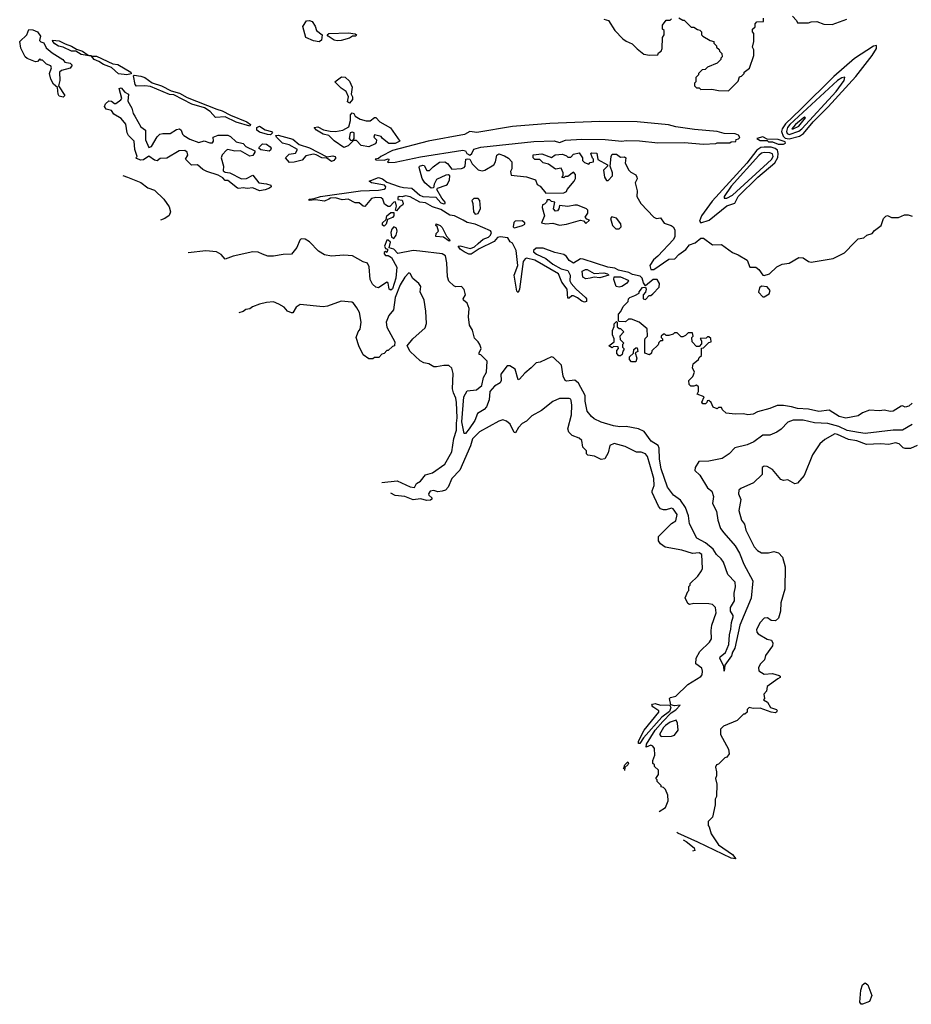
# Model space of a CAD drawing. Extents: x 2386423 to 2568864, y 578392 to 761999.
# Tile 119 of 256: x 2397760 to 2404208, y 675802 to 682924. Entities that reach past the tile are written whole.
import ezdxf

# ---------------------------------------------------------------- set-up
doc = ezdxf.new("R2010")
doc.units = 0

msp = doc.modelspace()

# ---------------------------------------------------------------- linework, layer by layer
at = {"layer": '0CON05XD'}
for points in [[(2402527, 682937), (2402555, 682920), (2402565, 682920), (2402615, 682870), (2402635, 682870), (2402661.7, 682851.7), (2402678.3, 682848.3), (2402690, 682835), (2402690, 682815), (2402700, 682805), (2402753, 682773), (2402780, 682765), (2402780, 682755), (2402800, 682735), (2402800, 682725), (2402818.3, 682708.3), (2402820, 682695), (2402838.3, 682678.3), (2402840, 682655), (2402830, 682645), (2402830, 682635), (2402805, 682610), (2402735, 682580), (2402717, 682563), (2402695, 682560), (2402670, 682535), (2402670, 682525), (2402650, 682505), (2402650, 682475), (2402640, 682465), (2402640, 682445), (2402655, 682430), (2402675, 682430), (2402685, 682420), (2402765, 682422.5), (2402815, 682412.5), (2402885, 682410), (2402955, 682480), (2402965, 682510), (2402980, 682515), (2403000, 682535), (2403000, 682545), (2403037, 682573), (2403070, 682665), (2403070, 682705), (2403060, 682725), (2403070, 682765), (2403070, 682825), (2403060, 682835), (2403060, 682855), (2403078.3, 682871.7), (2403080, 682895), (2403091.7, 682908.3), (2403138.3, 682911.7), (2403140, 682935)], [(2403348.3, 682948.3), (2403378.3, 682918.3), (2403385, 682900), (2403465, 682900), (2403485, 682907.5), (2403525, 682910), (2403575, 682892.5), (2403635, 682890), (2403743, 682927)], [(2399925, 682762.5), (2399885, 682770), (2399830, 682795), (2399807.5, 682875), (2399834.3, 682915.7), (2399855, 682918), (2399875, 682910), (2399896.3, 682876.3), (2399905.9, 682845.9), (2399946.7, 682815), (2399942, 682775), (2399925, 682762.5)], [(2401985, 682928), (2402018, 682918), (2402063.8, 682845), (2402122.1, 682785), (2402145, 682767.7), (2402189.5, 682749.5), (2402225, 682711.9), (2402275, 682674.5), (2402315, 682667.5), (2402375, 682670), (2402380, 682685), (2402400, 682695), (2402407.5, 682715), (2402410, 682795), (2402420, 682815), (2402420, 682845), (2402410, 682855), (2402410, 682885), (2402435, 682920), (2402465, 682920), (2402475, 682930)], [(2398075, 682362.5), (2398045, 682370), (2398037.5, 682385), (2398032.5, 682432.5), (2398005, 682457.5), (2397984.1, 682494.1), (2397976.7, 682535), (2397990, 682575), (2397985, 682590), (2397953, 682603), (2397925, 682630), (2397911.7, 682631.7), (2397905, 682640), (2397888.3, 682621.7), (2397875, 682620), (2397813, 682643), (2397800, 682655), (2397768.3, 682718.3), (2397760, 682765), (2397812.5, 682815), (2397826.1, 682853.9), (2397855, 682851.2), (2397888.1, 682835), (2397911.2, 682805), (2397902.3, 682772.3), (2397913, 682763), (2397935, 682757.5), (2397951.1, 682721.1), (2397995, 682683.3), (2398072.5, 682635), (2398087, 682617), (2398125, 682610), (2398140, 682595), (2398126.1, 682573.9), (2398063, 682557), (2398047.5, 682545), (2398050, 682485), (2398040, 682445), (2398087.5, 682375), (2398075, 682362.5)], [(2400055, 682770), (2400035, 682775.6), (2399990, 682805), (2399983.3, 682815), (2399995.8, 682824.2), (2400137.8, 682827.8), (2400185, 682822.5), (2400196.7, 682815), (2400190, 682805), (2400166.2, 682803.8), (2400145, 682790.8), (2400085, 682774.4), (2400055, 682770)], [(2398275, 682660), (2398205, 682672.2), (2398166.4, 682696.4), (2398135, 682696.9), (2398075, 682724.3), (2398041.2, 682731.2), (2398015, 682748.6), (2397999.2, 682765), (2397997.5, 682775), (2398045, 682771.8), (2398088.3, 682748.3), (2398135, 682733.3), (2398170, 682710), (2398213.3, 682695), (2398255, 682667.5), (2398280, 682665), (2398275, 682660)], [(2403325, 682062), (2403399.1, 682080.9), (2403429.3, 682100.7), (2403498.4, 682185), (2403607.1, 682292.9), (2403808.1, 682511.9), (2403926, 682664), (2403956.2, 682715), (2403956.2, 682736.2), (2403935, 682733.3), (2403796.8, 682643.2), (2403648.2, 682511.8), (2403406.2, 682273.8), (2403298.5, 682171.5), (2403273.4, 682135), (2403270.4, 682115), (2403281.4, 682081.4), (2403296.1, 682066.1), (2403325, 682062)], [(2398535, 682525.6), (2398475, 682531.9), (2398425, 682579.2), (2398365, 682600), (2398332.3, 682622.3), (2398298.8, 682635), (2398280, 682660), (2398315, 682660.8), (2398434.4, 682604.4), (2398468.7, 682598.7), (2398563.3, 682545), (2398565, 682532.5), (2398535, 682525.6)], [(2399425, 682154.2), (2399325, 682181.5), (2399245, 682220), (2399175.6, 682215.6), (2399138.7, 682258.7), (2399097.4, 682287.4), (2399005, 682312.5), (2398875, 682379.4), (2398843.6, 682383.6), (2398705, 682440), (2398665, 682445.8), (2398604.2, 682444.2), (2398594.2, 682455), (2398582.5, 682517.5), (2398588.3, 682521.7), (2398635, 682515.4), (2398665.2, 682505.2), (2398717.6, 682467.6), (2398785, 682445.9), (2398855, 682408.8), (2398915, 682393.5), (2398971.8, 682361.8), (2399185, 682276.2), (2399225, 682264.4), (2399283.8, 682233.8), (2399403.3, 682185), (2399430, 682165), (2399425, 682154.2)], [(2400145, 682320), (2400130.7, 682330.7), (2400137.5, 682365), (2400120, 682405), (2400085, 682427.5), (2400040, 682475), (2400088.3, 682511.7), (2400115, 682507.5), (2400145, 682480), (2400163.3, 682435), (2400157.5, 682385), (2400167.5, 682365), (2400167, 682347), (2400145, 682320)], [(2403325, 682094.1), (2403395, 682117.2), (2403416.6, 682133.4), (2403665, 682403.3), (2403722.2, 682485), (2403727.5, 682507.5), (2403705, 682504.4), (2403675, 682484.6), (2403328.9, 682165), (2403313.5, 682145), (2403304.9, 682115), (2403310.3, 682100.3), (2403325, 682094.1)], [(2399495, 681686.7), (2399445, 681708.8), (2399405, 681702), (2399375, 681708.8), (2399345, 681702), (2399335, 681706), (2399265, 681760), (2399245, 681760), (2399229.3, 681779.3), (2399195, 681800), (2399112.5, 681825), (2399085, 681840), (2399045, 681874), (2399001.7, 681871.7), (2398960, 681915), (2398976, 681945), (2398971.2, 681965), (2398955, 681978.8), (2398914.2, 681975.8), (2398825, 681922.5), (2398775, 681920), (2398755, 681902.5), (2398735, 681906.7), (2398695, 681936.7), (2398655, 681911.2), (2398635, 681907.5), (2398605, 681920), (2398600, 681925), (2398610, 681935), (2398593.9, 681983.9), (2398586.7, 682045), (2398547, 682087), (2398537.5, 682105), (2398528.3, 682168.3), (2398495, 682210), (2398440.3, 682240.3), (2398425, 682267.5), (2398385, 682276.7), (2398373.8, 682295), (2398380, 682315), (2398405, 682336.2), (2398423.9, 682333.9), (2398445, 682317.5), (2398455, 682316.7), (2398492.5, 682345), (2398497.5, 682355), (2398480, 682425), (2398495, 682430), (2398520.7, 682400.7), (2398547.5, 682385), (2398541.2, 682335), (2398571.2, 682285), (2398580, 682245), (2398593.3, 682225), (2398635, 682150), (2398670, 682125), (2398670, 682055), (2398695, 682000), (2398713, 682007), (2398755, 682077.5), (2398772.5, 682095), (2398795, 682101.2), (2398849.3, 682100.7), (2398895, 682128.8), (2398915, 682133.3), (2398926.7, 682125), (2398936.4, 682096.4), (2398946.4, 682086.4), (2398990.5, 682060.5), (2399055, 682036.7), (2399095, 682047.5), (2399135, 682032.5), (2399155, 682032.5), (2399162.5, 682045), (2399160, 682075), (2399195, 682088.8), (2399265, 682088.8), (2399285, 682078.8), (2399325, 682040), (2399375, 682027.5), (2399396.4, 682006.4), (2399460, 681975), (2399460, 681965), (2399445, 681942.5), (2399425, 681937.5), (2399356.4, 681976.4), (2399316.1, 681973.9), (2399265, 681983.8), (2399255, 681980), (2399224.4, 681945.6), (2399216, 681925), (2399233.8, 681865), (2399231.7, 681831.7), (2399245, 681820), (2399280, 681815), (2399365, 681772.5), (2399400, 681775), (2399445, 681800), (2399490, 681745), (2399545, 681737.5), (2399576.4, 681726.4), (2399578.6, 681715), (2399567.5, 681705), (2399535, 681693.2), (2399495, 681686.7)], [(2400105, 682000), (2400035, 682047.5), (2399996.1, 682086.1), (2399955, 682096.2), (2399907.5, 682125), (2399890, 682145), (2399915, 682148.8), (2399957.7, 682127.7), (2400005, 682118), (2400045, 682115.8), (2400096.4, 682123.6), (2400140.7, 682149.3), (2400153.3, 682195), (2400152.5, 682235), (2400165, 682250), (2400177.5, 682245), (2400187, 682227), (2400222.5, 682205), (2400265, 682191.2), (2400295, 682193.3), (2400325, 682217.5), (2400335, 682217.5), (2400363.9, 682183.9), (2400441.7, 682141.7), (2400510, 682045), (2400475, 682027.5), (2400428.6, 682028.6), (2400383.6, 682063.6), (2400375, 682080), (2400325, 682090), (2400320, 682075), (2400340, 682055), (2400337.5, 682035), (2400330, 682025), (2400285, 682003.8), (2400230, 682015), (2400195, 682050), (2400170, 682050), (2400180, 682065), (2400180, 682105), (2400165, 682110), (2400150, 682105), (2400142.5, 682065), (2400151.7, 682051.7), (2400170, 682050), (2400170, 682045), (2400135, 682012.5), (2400105, 682000)], [(2399575, 682091.9), (2399552.4, 682092.4), (2399495, 682109.4), (2399475.8, 682125), (2399474, 682145), (2399495, 682154.3), (2399535, 682128.1), (2399580, 682115), (2399588.8, 682105), (2399575, 682091.9)], [(2400425, 681890), (2400475, 681892.5), (2400658.8, 681931.2), (2400965, 681980), (2400985, 681976), (2400994.8, 681955), (2401015, 681944.9), (2401030, 681955), (2401045, 681986.2), (2401095, 682001.5), (2401477.9, 682042.1), (2401625, 682048.8), (2401664.7, 682034.7), (2401707.6, 682052.4), (2401825, 682058.8), (2401995, 682056.9), (2402115, 682045.8), (2402145, 682050.6), (2402242.3, 682047.7), (2402375, 682032.7), (2402565, 682036.2), (2402705, 682022.9), (2402795, 682027.5), (2402805, 682032.5), (2402895, 682032.5), (2402905, 682040), (2402938.3, 682041.7), (2402941.7, 682058.3), (2402958.3, 682061.7), (2402968.3, 682071.7), (2402958.3, 682088.3), (2402935, 682097.5), (2402855, 682100), (2402805, 682116.2), (2402640.5, 682130.5), (2402505, 682149.4), (2402453.4, 682163.4), (2402226, 682186), (2401955, 682188.6), (2401595, 682171.9), (2401325, 682151.4), (2401065, 682108.3), (2401015, 682115.3), (2400976.7, 682093.3), (2400715, 682046.4), (2400455, 681978), (2400372.5, 681935), (2400355, 681920), (2400330, 681915), (2400335, 681910), (2400395, 681907.5), (2400425, 681917.5), (2400430, 681915), (2400428.3, 681901.7), (2400420, 681895), (2400425, 681890)], [(2403355, 682134.2), (2403395, 682154), (2403442.5, 682215), (2403435, 682218), (2403425, 682212), (2403370.4, 682165), (2403343.9, 682135), (2403355, 682134.2)], [(2399711.2, 681891.2), (2399682.5, 681925), (2399708.3, 681951.7), (2399755, 681958.8), (2399768, 681985), (2399707.8, 682017.8), (2399661.5, 682031.5), (2399618, 682075), (2399613.3, 682085), (2399630.3, 682089.7), (2399735, 682060.6), (2399780.9, 682020.9), (2399855, 681996.7), (2399981.7, 681931.7), (2400025, 681940), (2400040, 681935), (2400047.5, 681925), (2400031.2, 681905), (2400015, 681899.2), (2399981.7, 681921.7), (2399945, 681924.6), (2399905, 681947.1), (2399885, 681950), (2399830.5, 681939.5), (2399802.7, 681907.3), (2399745, 681893.8), (2399711.2, 681891.2)], [(2403285, 682022.5), (2403298.3, 682031.7), (2403295, 682040), (2403246.4, 682056.4), (2403165, 682060), (2403135, 682076.7), (2403090, 682065), (2403115, 682050), (2403165, 682050), (2403175, 682040), (2403205, 682040), (2403245, 682022.5), (2403285, 682022.5)], [(2399565, 681972.5), (2399503, 681983), (2399490, 681995), (2399493.3, 682005), (2399515, 682026.7), (2399545, 682023.8), (2399572.5, 682005), (2399577.5, 681995), (2399575, 681980), (2399565, 681972.5)], [(2401783.3, 680975), (2401852.5, 680915), (2401860, 680905), (2401860, 680885), (2401845, 680880), (2401825, 680887.5), (2401795, 680912.5), (2401765, 680926.7), (2401753, 680927), (2401735, 680910), (2401725, 680910), (2401720, 680975), (2401680, 681025), (2401656.4, 681086.4), (2401485.6, 681185.6), (2401425, 681198), (2401415, 681194), (2401401.4, 681175), (2401374, 680975), (2401365, 680950), (2401355, 680960), (2401336, 681075), (2401362.1, 681145), (2401350.8, 681255), (2401325, 681307.5), (2401307, 681317), (2401290, 681345), (2401235, 681352.5), (2401215, 681348.8), (2401190.7, 681319.3), (2401083.9, 681266.1), (2401025, 681227.5), (2401008.3, 681228.3), (2400973.9, 681243.9), (2400945, 681263.3), (2400930, 681285), (2400945, 681287.5), (2401020.7, 681269.3), (2401048.8, 681281.2), (2401076.7, 681305), (2401112.5, 681337.5), (2401149.7, 681350.3), (2401165.7, 681364.3), (2401172, 681385), (2401165, 681395.6), (2401055, 681445.5), (2400995, 681455.8), (2400968, 681475), (2400905, 681504.3), (2400870.4, 681510.4), (2400805, 681552.1), (2400745, 681570.8), (2400695, 681600.4), (2400655, 681604.4), (2400585, 681642.5), (2400550.9, 681649.1), (2400525, 681642.5), (2400505, 681645.5), (2400495, 681638), (2400494.3, 681624.3), (2400525, 681618), (2400534.4, 681595), (2400532, 681585), (2400510, 681570), (2400485, 681541.2), (2400477.5, 681545), (2400485.8, 681574.2), (2400476.8, 681606.8), (2400465, 681604.4), (2400437.2, 681572.8), (2400425, 681571.9), (2400399.1, 681589.1), (2400386.5, 681626.5), (2400375, 681635.6), (2400335, 681638.1), (2400305, 681630), (2400255, 681573.3), (2400244, 681574), (2400215, 681600), (2400185, 681600), (2400135, 681626.2), (2400091.3, 681621.3), (2400045, 681636.5), (2400007.8, 681632.2), (2399995.6, 681625), (2399965, 681611.9), (2399898.6, 681621.4), (2399852.5, 681615), (2399853.8, 681625), (2399890.5, 681629.5), (2399935, 681645.3), (2400225, 681685.5), (2400355, 681690), (2400395, 681699.1), (2400405.6, 681705), (2400407.8, 681715), (2400397.4, 681727.4), (2400303.3, 681745), (2400286.7, 681755), (2400355, 681783.6), (2400385, 681771.8), (2400415, 681747.9), (2400505, 681718.4), (2400535, 681710.3), (2400595, 681706.4), (2400653.7, 681653.7), (2400675, 681644.5), (2400769.3, 681639.3), (2400805, 681598.8), (2400827.5, 681592.5), (2400837.5, 681595), (2400836.7, 681605), (2400812.1, 681632.1), (2400776.7, 681695), (2400782.5, 681705), (2400843.9, 681726.1), (2400853.3, 681735), (2400867.5, 681765), (2400870, 681795), (2400861.7, 681801.7), (2400840.7, 681799.3), (2400775, 681768), (2400756.9, 681735), (2400753.3, 681706.7), (2400735, 681706.2), (2400690, 681745), (2400670, 681775), (2400648, 681855), (2400652.5, 681865), (2400675, 681871.5), (2400685, 681868.1), (2400703.6, 681833.6), (2400723, 681833), (2400749.7, 681860.3), (2400795, 681892.5), (2400835, 681895.6), (2400854.2, 681884.2), (2400885, 681842.5), (2400955, 681848.6), (2400974.4, 681855.6), (2400980.8, 681865), (2400986.7, 681915), (2400995, 681917.8), (2401016.2, 681915), (2401032.1, 681882.1), (2401075, 681838), (2401105, 681830), (2401125, 681836), (2401188.8, 681875), (2401202, 681895), (2401210, 681945), (2401225, 681952.5), (2401265, 681940), (2401295, 681922.5), (2401320, 681895), (2401320, 681845), (2401310, 681825), (2401315, 681800), (2401425, 681787.5), (2401490, 681765), (2401501.7, 681731.7), (2401525, 681720), (2401565, 681670), (2401695, 681672.5), (2401715, 681680), (2401720, 681695), (2401770, 681755), (2401780, 681775), (2401780, 681805), (2401765, 681820), (2401725, 681790), (2401705, 681790), (2401695, 681780), (2401681.7, 681781.7), (2401690, 681795), (2401690, 681815), (2401675, 681850), (2401635, 681842.5), (2401585, 681880), (2401545, 681887.5), (2401521.7, 681911.7), (2401485, 681912.5), (2401472.5, 681925), (2401473, 681947), (2401535, 681953.3), (2401605, 681927.5), (2401633, 681947), (2401685, 681950), (2401715, 681940), (2401725, 681930), (2401745, 681930), (2401765, 681950), (2401805, 681960), (2401830, 681925), (2401830, 681905), (2401845, 681890), (2401875, 681880), (2401885, 681890), (2401910, 681895), (2401910, 681915), (2401901.7, 681921.7), (2401890, 681955), (2401895, 681960), (2401935, 681957.5), (2401941.7, 681911.7), (2402010, 681875), (2402010, 681865), (2401982.5, 681835), (2401990, 681785), (2402005, 681760), (2402015, 681760), (2402047.5, 681795), (2402047.5, 681815), (2402030, 681865), (2402037.5, 681935), (2402045, 681950), (2402075, 681950), (2402105, 681930), (2402135, 681932.5), (2402142.5, 681925), (2402140, 681885), (2402166.4, 681836.4), (2402180, 681820), (2402215, 681801.2), (2402223.8, 681785), (2402225, 681772.5), (2402210, 681745), (2402226, 681685), (2402222.5, 681645), (2402252.5, 681595), (2402345.9, 681495.9), (2402365, 681486.7), (2402395, 681490), (2402421.9, 681451.9), (2402472.5, 681435), (2402486.7, 681425), (2402497.5, 681405), (2402498.8, 681355), (2402488, 681335), (2402375, 681214.3), (2402343.1, 681186.9), (2402317.9, 681145), (2402325, 681116.9), (2402345, 681116.2), (2402455, 681190.8), (2402497, 681193), (2402526.7, 681225), (2402578.3, 681261.7), (2402603.3, 681295), (2402645, 681310), (2402685, 681342.5), (2402705, 681342.5), (2402770, 681295), (2402835, 681296.7), (2402915, 681238.8), (2402955, 681223.8), (2403020, 681185), (2403040, 681135), (2403083.6, 681133.6), (2403105, 681116.7), (2403135, 681076.7), (2403145, 681074.2), (2403183.3, 681085), (2403235, 681136.2), (2403275, 681156.2), (2403325, 681164), (2403395, 681203.8), (2403425, 681202), (2403465, 681176), (2403485, 681170), (2403643.9, 681196.1), (2403725, 681237.5), (2403797.3, 681312.7), (2403825, 681338), (2403865, 681346.2), (2403885.8, 681364.2), (2403925, 681376.7), (2403941.7, 681398.3), (2403990, 681435), (2404007.5, 681485), (2404025, 681502.5), (2404035, 681507.5), (2404065, 681492.5), (2404115, 681492.5), (2404158.3, 681511.7), (2404185, 681512.5), (2404213.3, 681503.3)], [(2402685, 681454.3), (2402747, 681473), (2402875, 681577.4), (2402932.5, 681597.5), (2402955, 681645.9), (2403098.5, 681785), (2403221.3, 681888.7), (2403242.8, 681927.2), (2403245.3, 681955.3), (2403239.8, 681979.8), (2403222.7, 681992.7), (2403195, 682000.8), (2403145, 682001.4), (2403121.2, 681998.8), (2403090.4, 681979.6), (2403018.3, 681885), (2402768.4, 681611.6), (2402691.5, 681505), (2402676.4, 681466.4), (2402685, 681454.3)], [(2402875, 681632.5), (2402915, 681655.4), (2403196.7, 681913.3), (2403210.2, 681935), (2403205, 681953.6), (2403185, 681961), (2403145, 681962.7), (2403125, 681957.4), (2403105, 681942.3), (2402905, 681718.8), (2402855.8, 681645), (2402855, 681633.3), (2402875, 681632.5)], [(2398507, 681797.1), (2398538.8, 681785), (2398635.3, 681745.3), (2398686.8, 681706.8), (2398735, 681690.9), (2398802.5, 681625), (2398840.5, 681570.5), (2398851.5, 681535), (2398842, 681508), (2398810, 681485), (2398779.3, 681474)], [(2401055, 681516.7), (2401075, 681522.5), (2401091.7, 681558.3), (2401087.5, 681615), (2401075, 681630), (2401045, 681630), (2401030, 681615), (2401037.5, 681595), (2401042, 681535), (2401055, 681516.7)], [(2401665, 681437.5), (2401715, 681444), (2401815, 681473.3), (2401838.3, 681468.3), (2401855, 681450), (2401880, 681475), (2401861.7, 681481.7), (2401850, 681495), (2401870, 681525), (2401870, 681545), (2401860, 681555), (2401795, 681582.5), (2401775, 681583.3), (2401725, 681572.5), (2401665, 681580), (2401660, 681555), (2401648.3, 681541.7), (2401635, 681540), (2401620, 681555), (2401630, 681605), (2401605, 681610), (2401595, 681620), (2401575, 681620), (2401570, 681605), (2401555, 681590), (2401540, 681585), (2401537.5, 681565), (2401556.2, 681505), (2401533.6, 681453.6), (2401565, 681447.5), (2401615, 681451.4), (2401665, 681437.5)], [(2400395, 681430.6), (2400385, 681436.7), (2400383.3, 681455), (2400410.7, 681479.3), (2400415, 681506.2), (2400445, 681528.6), (2400465, 681530), (2400465.6, 681505), (2400455.7, 681494.2), (2400420.9, 681479.1), (2400410.5, 681445), (2400395, 681430.6)], [(2400865, 681322.5), (2400825, 681350), (2400770, 681355), (2400771.7, 681378.3), (2400790, 681395), (2400778.3, 681428.3), (2400770, 681435), (2400771.7, 681448.3), (2400800, 681435), (2400815, 681420), (2400847.5, 681357.5), (2400867.5, 681335), (2400870, 681325), (2400865, 681322.5)], [(2401335, 681417.5), (2401355, 681423.3), (2401395.9, 681434.1), (2401412.5, 681445), (2401412.5, 681455), (2401395, 681470), (2401343, 681467), (2401333, 681457), (2401330, 681425), (2401335, 681417.5)], [(2402095, 681410), (2402110, 681425), (2402108.3, 681448.3), (2402075, 681487.5), (2402043, 681497), (2402032.5, 681485), (2402046.7, 681435), (2402070.5, 681410.5), (2402095, 681410)], [(2400465, 681341.4), (2400483.8, 681365), (2400489, 681395), (2400484.6, 681415), (2400465, 681426), (2400450.3, 681409.7), (2400445.3, 681385), (2400450, 681350), (2400465, 681341.4)], [(2400655, 681250.2), (2400604.7, 681255.3), (2400495, 681233.3), (2400465, 681264.4), (2400433, 681273), (2400441.2, 681315), (2400425, 681330), (2400415, 681330), (2400399.2, 681285), (2400405, 681270), (2400420, 681265), (2400420, 681255), (2400415, 681240), (2400405, 681247.5), (2400395, 681240), (2400395, 681230), (2400405, 681217.5), (2400425, 681217.5), (2400450, 681205), (2400487.2, 681135), (2400480, 681055), (2400455, 680977.1), (2400445, 680966.5), (2400431.2, 680975), (2400425, 681017.5), (2400416.2, 681026.2), (2400355, 680984.3), (2400335, 680989.2), (2400311.5, 681011.5), (2400293.5, 681045), (2400286.7, 681136.7), (2400275, 681162.5), (2400245, 681172.5), (2400166.4, 681216.4), (2400105, 681220), (2400015, 681213.3), (2399965, 681222.5), (2399920.7, 681250.7), (2399856.4, 681316.4), (2399825, 681337.5), (2399795, 681340), (2399785, 681330), (2399763.6, 681276.4), (2399725, 681227.5), (2399665, 681226.7), (2399595, 681213.3), (2399555, 681213.3), (2399515, 681227.5), (2399485, 681242.5), (2399445, 681246), (2399305, 681213.8), (2399245, 681192.5), (2399216, 681225), (2399184.5, 681244.5), (2399105, 681252.5), (2398978.4, 681237.8)], [(2404215, 679996.4), (2404145, 679954.7), (2404076.1, 679953.9), (2403875, 679931.1), (2403827.5, 679937.5), (2403745, 679952), (2403685, 679981.1), (2403603.4, 680003.4), (2403507.8, 680007.8), (2403425, 680027.8), (2403352.9, 680027.1), (2403315, 680012.5), (2403267, 679963), (2403235, 679940), (2403185, 679919.1), (2403135, 679918.1), (2403068.3, 679871.7), (2403020.5, 679849.5), (2402932.3, 679827.7), (2402892, 679785), (2402840.9, 679749.1), (2402745, 679731.9), (2402672.8, 679727.2), (2402644, 679685), (2402642.7, 679662.7), (2402679.2, 679629.2), (2402735, 679538.8), (2402764.5, 679514.5), (2402778, 679475), (2402771.5, 679425), (2402799.8, 679369.8), (2402808.5, 679305), (2402829.1, 679245), (2402851.3, 679211.3), (2402935, 679118.8), (2402965.6, 679065), (2402997.1, 678985), (2403062.7, 678865), (2403051.2, 678738.8), (2402967.5, 678545), (2402932.1, 678377.9), (2402915, 678348.8), (2402907.8, 678322.2), (2402860.8, 678255), (2402855, 678212.5), (2402852.5, 678245), (2402824.5, 678305), (2402826.7, 678315), (2402864, 678346), (2402888.9, 678405), (2402892.5, 678475), (2402904, 678515), (2402907.1, 678565), (2402920, 678605), (2402920, 678615), (2402900, 678645), (2402901.7, 678671.7), (2402929.3, 678720.7), (2402926.2, 678775), (2402937.3, 678822.7), (2402934, 678855), (2402881.2, 678911.2), (2402851.1, 679001.1), (2402834.2, 679025), (2402798.6, 679055), (2402774.6, 679094.6), (2402720.9, 679140.9), (2402657.5, 679175), (2402605, 679277.5), (2402597.1, 679335), (2402576.4, 679396.4), (2402538.3, 679448.3), (2402487.5, 679485), (2402445, 679543.8), (2402398.2, 679675), (2402387.7, 679745), (2402385.4, 679825), (2402378.6, 679845), (2402328.1, 679875), (2402275.6, 679945), (2402234.8, 679964.8), (2402145, 679982.5), (2402099.1, 679979.1), (2402055, 679987.1), (2401965, 680012), (2401915, 680036.2), (2401895, 680053.3), (2401865, 680092.5), (2401850, 680165), (2401849.2, 680205), (2401801.9, 680295), (2401775, 680315.6), (2401715, 680310), (2401704.1, 680314.1), (2401690.4, 680345), (2401678, 680425), (2401621.7, 680481.7), (2401605.8, 680485.8), (2401525, 680446.7), (2401495, 680442), (2401460, 680405), (2401412.2, 680367.8), (2401375, 680323.3), (2401365, 680320), (2401343.3, 680395), (2401305, 680421.2), (2401285, 680420), (2401240.6, 680359.4), (2401243.1, 680315), (2401235, 680298), (2401195, 680272.1), (2401159.6, 680235), (2401155.9, 680175), (2401135, 680124.5), (2401118.8, 680105), (2401070.8, 680075), (2401052.5, 680025), (2401010.4, 679965), (2400985, 679930), (2400975, 679930), (2400957.1, 680015), (2400973.1, 680195), (2400995, 680238.6), (2401064.4, 680245.6), (2401102, 680278), (2401115.3, 680335), (2401135.6, 680375.6), (2401140, 680455), (2401095, 680500), (2401083, 680503), (2401082.5, 680515), (2401096.7, 680545), (2401088.1, 680575), (2401076.9, 680595), (2401049.8, 680619.8), (2401035, 680677.5), (2401012.5, 680715), (2401006.2, 680775), (2401010, 680835), (2400995, 680874), (2400970, 680895), (2400967.5, 680905), (2400984, 680935), (2400975, 680972.5), (2400955, 680993.3), (2400915, 680992.5), (2400899.3, 680999.3), (2400863.8, 681033.8), (2400853.9, 681063.9), (2400849.6, 681165), (2400839.5, 681215), (2400815, 681230), (2400655, 681250.2)], [(2404215, 680150), (2404190.7, 680129.3), (2404165, 680122.5), (2404145, 680130), (2404135, 680127.5), (2404076.4, 680093.6), (2404055, 680091.2), (2404015, 680100.8), (2403975, 680095.8), (2403905, 680098.8), (2403855, 680080), (2403825, 680058), (2403735, 680041.4), (2403686.7, 680055), (2403615, 680100.6), (2403539.5, 680089.5), (2403465, 680106), (2403385, 680110.6), (2403342.9, 680122.9), (2403285, 680132.5), (2403237, 680133), (2403185, 680111.2), (2403095, 680086.7), (2403065, 680070), (2403025, 680066.7), (2402993.9, 680073.9), (2402935, 680070), (2402868.3, 680078.3), (2402841.7, 680101.7), (2402835, 680120), (2402815, 680120), (2402805, 680110), (2402775, 680122.5), (2402760, 680155), (2402745, 680170), (2402731.7, 680168.3), (2402730, 680155), (2402720, 680145), (2402700, 680145), (2402693.6, 680156.4), (2402710, 680195), (2402660, 680215), (2402670, 680235), (2402668.3, 680268.3), (2402655, 680280), (2402635, 680272.5), (2402613.9, 680273.9), (2402602.5, 680285), (2402600, 680315), (2402627.5, 680342.5), (2402640, 680375), (2402627, 680407), (2402630, 680435), (2402670, 680465), (2402675, 680480), (2402690, 680495), (2402691.7, 680548.3), (2402705, 680550), (2402745, 680590), (2402760, 680595), (2402758.3, 680618.3), (2402745, 680630), (2402735, 680630), (2402725, 680620), (2402681.7, 680618.3), (2402691.7, 680601.7), (2402691.7, 680578.3), (2402675, 680560), (2402655, 680560), (2402622.5, 680595), (2402620, 680625), (2402630, 680635), (2402625, 680660), (2402595, 680660), (2402575, 680640), (2402555, 680630), (2402545, 680630), (2402515, 680660), (2402495, 680660), (2402485, 680650), (2402455, 680640), (2402435, 680640), (2402425, 680650), (2402415, 680650), (2402400, 680635), (2402400, 680625), (2402410, 680615), (2402408.3, 680601.7), (2402395, 680600), (2402381.7, 680588.3), (2402378.3, 680571.7), (2402331.7, 680528.3), (2402328.3, 680511.7), (2402315, 680500), (2402281.7, 680511.7), (2402280, 680605), (2402283, 680617), (2402300, 680635), (2402298.3, 680688.3), (2402240, 680735), (2402185, 680757.5), (2402163, 680757), (2402141.7, 680738.3), (2402095, 680740), (2402090, 680745), (2402090, 680795), (2402107, 680813), (2402125, 680850), (2402160, 680885), (2402162.5, 680905), (2402172.5, 680915), (2402208.3, 680928.3), (2402240, 680945), (2402240, 680955), (2402265, 680987.5), (2402285, 680990), (2402290, 680975), (2402287, 680953), (2402270, 680935), (2402270, 680905), (2402285, 680900), (2402311.7, 680928.3), (2402325, 680930), (2402338.3, 680941.7), (2402385, 680990), (2402386.7, 681015), (2402370, 681045), (2402341.2, 681045), (2402285, 681000), (2402270.3, 681020.3), (2402262.5, 681055), (2402248.1, 681068.1), (2402190.9, 681080.9), (2402165, 681095.5), (2402091.5, 681111.5), (2402065, 681126.7), (2402013.5, 681133.5), (2401835, 681192.7), (2401815, 681194.4), (2401765, 681162.5), (2401733, 681183), (2401715, 681210), (2401695, 681225.4), (2401629.3, 681239.3), (2401545, 681270.4), (2401495, 681271.1), (2401476, 681255), (2401476, 681245), (2401497.6, 681227.6), (2401565, 681196.2), (2401616.4, 681156.4), (2401675, 681122.5), (2401725, 681110), (2401740, 681075), (2401737.5, 681035), (2401747.5, 681015), (2401783.3, 680975)], [(2400377.9, 679577.7), (2400489.5, 679589.5), (2400585, 679544.3), (2400615, 679540), (2400630.7, 679569.3), (2400657.5, 679585), (2400695, 679632.5), (2400745, 679647.5), (2400835, 679710), (2400885, 679797.5), (2400900, 679895), (2400919.1, 679955), (2400918.1, 680005), (2400924.7, 680045), (2400920, 680155), (2400915, 680187.5), (2400896.7, 680225), (2400890, 680255), (2400893.8, 680365), (2400885, 680402.5), (2400863, 680423), (2400827, 680423), (2400775, 680412.5), (2400755, 680412.5), (2400720, 680435), (2400683, 680443), (2400657, 680457), (2400583.6, 680523.6), (2400562.5, 680565), (2400603.6, 680616.4), (2400692.5, 680695), (2400703, 680727), (2400698, 680815), (2400685.5, 680895.5), (2400656.7, 680955), (2400660, 680995), (2400645.9, 681015.9), (2400602.5, 681052.5), (2400585, 681087.5), (2400575, 681092.5), (2400545, 681062.5), (2400512.5, 681005), (2400476, 680915), (2400463.3, 680825), (2400430, 680785), (2400410, 680735), (2400415, 680700), (2400472.5, 680595), (2400470, 680565), (2400455, 680560), (2400425, 680530), (2400415, 680530), (2400395, 680510), (2400380, 680505), (2400358.3, 680481.7), (2400325, 680480), (2400315, 680470), (2400285, 680470), (2400245, 680500), (2400212.5, 680565), (2400192.5, 680625), (2400207.5, 680665), (2400223.3, 680685), (2400230, 680735), (2400216.7, 680805), (2400199.1, 680839.1), (2400175, 680873.3), (2400161.7, 680881.7), (2400085, 680886.9), (2399987, 680853), (2399955, 680847.5), (2399787.3, 680862.7), (2399760, 680845), (2399735, 680802.5), (2399725, 680802.5), (2399697.5, 680815), (2399672.5, 680845), (2399635, 680867.5), (2399595, 680882.5), (2399545, 680877.5), (2399495, 680867.5), (2399443.3, 680846.7), (2399425, 680832.5), (2399395, 680827.5), (2399375, 680812.5), (2399345.1, 680802.9)], [(2401855, 681050), (2401831.7, 681061.7), (2401827.5, 681105), (2401852.3, 681117.7), (2401865, 681116.2), (2401915, 681087.5), (2401985, 681092.5), (2402010, 681085), (2402020, 681075), (2401955, 681057.5), (2401915, 681062.5), (2401885, 681053.3), (2401855, 681050)], [(2402095, 680990), (2402073.9, 680993.9), (2402057.5, 681045), (2402060, 681065), (2402105, 681064), (2402160, 681040), (2402162.5, 681035), (2402148.8, 681015), (2402115, 680994.2), (2402095, 680990)], [(2403145, 680920), (2403179.3, 680940.7), (2403186.7, 680965), (2403165, 680991.4), (2403125, 680996.4), (2403109.2, 680985), (2403103.3, 680953.3), (2403135, 680920), (2403145, 680920)], [(2402105, 680492.5), (2402093, 680493), (2402078.3, 680508.3), (2402078.3, 680531.7), (2402090, 680545), (2402088.3, 680558.3), (2402055, 680560), (2402045, 680550), (2402020, 680565), (2402060, 680595), (2402060, 680615), (2402047.5, 680645), (2402047.5, 680675), (2402060, 680705), (2402060, 680725), (2402075, 680740), (2402080, 680735), (2402081.7, 680701.7), (2402095, 680690), (2402105, 680690), (2402130, 680665), (2402100, 680635), (2402101.7, 680611.7), (2402130, 680585), (2402120, 680575), (2402120, 680555), (2402130, 680545), (2402130, 680535), (2402122.5, 680527.5), (2402118.3, 680501.7), (2402105, 680492.5)], [(2402215, 680450), (2402185, 680450), (2402170, 680465), (2402170, 680485), (2402198.3, 680511.7), (2402201.7, 680538.3), (2402215, 680550), (2402225, 680550), (2402230, 680525), (2402210, 680515), (2402222.5, 680475), (2402215, 680450)], [(2402385.2, 677196.5), (2402430, 677225), (2402450, 677275), (2402447.5, 677315), (2402430, 677355), (2402415, 677370), (2402400, 677375), (2402400, 677385), (2402370, 677415), (2402370, 677425), (2402360, 677435), (2402380, 677465), (2402380, 677495), (2402351.7, 677521.7), (2402350, 677535), (2402340, 677545), (2402340, 677565), (2402352.5, 677605), (2402351.7, 677651.7), (2402340, 677670), (2402325, 677677.5), (2402291.7, 677661.7), (2402293.3, 677685), (2402356.7, 677785), (2402411.4, 677848.6), (2402470.5, 677909.5), (2402505, 677931.2), (2402537.5, 677965), (2402495, 677962), (2402468.3, 677968.3), (2402460, 678015), (2402467.5, 678022.5), (2402505, 678030.5), (2402592.5, 678115), (2402685, 678172.5), (2402696.7, 678185), (2402698.3, 678211.7), (2402693, 678233), (2402650, 678265), (2402652.5, 678305), (2402680, 678355), (2402749.3, 678420.7), (2402762.5, 678445), (2402760, 678505), (2402766.7, 678545), (2402796.7, 678635), (2402791.7, 678671.7), (2402770, 678695), (2402745, 678700), (2402635, 678702.5), (2402603, 678693), (2402591.7, 678701.7), (2402573, 678743), (2402591.7, 678788.3), (2402600, 678795), (2402600, 678825), (2402610, 678835), (2402610, 678845), (2402665, 678900), (2402691.7, 678938.3), (2402697.5, 678955), (2402693.8, 679055), (2402675, 679067.1), (2402625, 679063.8), (2402548.3, 679088.3), (2402428.3, 679108.3), (2402393.6, 679133.6), (2402380, 679155), (2402380, 679185), (2402475, 679280), (2402505, 679300), (2402515.6, 679345), (2402485, 679386.2), (2402475, 679391.2), (2402435, 679378.1), (2402415, 679377.8), (2402395, 679385.7), (2402380, 679405), (2402334, 679505), (2402333, 679517), (2402347.8, 679555), (2402345.5, 679605), (2402317.4, 679707.4), (2402301.4, 679765), (2402286, 679785), (2402255, 679796), (2402220, 679795), (2402137.7, 679837.7), (2402058.3, 679858.3), (2402027.5, 679845), (2402015, 679790), (2401991.7, 679748.3), (2401965, 679742.5), (2401917, 679767), (2401870, 679775), (2401860, 679785), (2401860, 679805), (2401833, 679833), (2401825, 679880), (2401807, 679897), (2401755, 679917.5), (2401731.7, 679941.7), (2401723.3, 679965), (2401751.1, 680065), (2401754.2, 680135), (2401749.5, 680169.5), (2401745, 680180), (2401735, 680183.3), (2401665, 680183.3), (2401615, 680162.5), (2401533, 680097), (2401465, 680057.5), (2401425, 680020), (2401395, 680002.5), (2401366.7, 679975), (2401345, 679936.7), (2401335, 679937.5), (2401307.3, 679997.3), (2401280.5, 680020.5), (2401255, 680030), (2401225, 680020), (2401085, 679943.3), (2401035, 679891.2), (2401019.2, 679840.8), (2400943.2, 679666.8), (2400885.6, 679605), (2400858.3, 679541.7), (2400838.3, 679521.7), (2400816.4, 679513.6), (2400785, 679510), (2400755, 679518.8), (2400727.5, 679515), (2400717.5, 679495), (2400720, 679485), (2400740, 679465), (2400740, 679455), (2400731.7, 679448.3), (2400705, 679447.5), (2400658, 679458), (2400605, 679451.4), (2400545, 679475.7), (2400475, 679482.5), (2400443.5, 679499.8)], [(2404250, 679845), (2404203, 679823), (2404165, 679822.5), (2404148.3, 679828.3), (2404120, 679855), (2404095, 679863.8), (2404045, 679851.9), (2403985, 679856.7), (2403885, 679851.4), (2403815, 679877.9), (2403755, 679888.2), (2403675, 679924.4), (2403655, 679927.5), (2403582.7, 679887.3), (2403546.7, 679855), (2403493, 679777), (2403433.6, 679626.4), (2403385, 679572.5), (2403365, 679567.5), (2403315, 679596.7), (2403285, 679590), (2403265, 679598.8), (2403205, 679670), (2403165, 679692), (2403145, 679694), (2403128.8, 679685), (2403128.8, 679635), (2403067.5, 679575), (2402975, 679533.8), (2402960, 679520), (2402958, 679495), (2402974.3, 679454.3), (2402961.4, 679375), (2402980, 679305), (2403001.2, 679275), (2403012.7, 679232.7), (2403071.7, 679111.7), (2403095.7, 679085.7), (2403125, 679068.8), (2403175, 679067.5), (2403215, 679076.7), (2403247, 679067), (2403277, 679037), (2403296.4, 678966.4), (2403292.5, 678805), (2403263.6, 678706.4), (2403262.5, 678645), (2403246.7, 678595), (2403225, 678576.7), (2403195, 678577.5), (2403167.1, 678597.1), (2403143.3, 678595), (2403116, 678565), (2403087.7, 678512.3), (2403090, 678495), (2403100.9, 678480.9), (2403165, 678443.8), (2403196.1, 678436.1), (2403206.7, 678415), (2403203.3, 678395), (2403153.9, 678326.1), (2403146.7, 678295), (2403115, 678262.5), (2403103.8, 678235), (2403106.7, 678215), (2403145, 678191.2), (2403205, 678194.2), (2403251.7, 678181.7), (2403260, 678175), (2403260, 678165), (2403243.3, 678156.7), (2403165, 678100), (2403161.7, 678068.3), (2403142.5, 678045), (2403147.5, 678015), (2403140, 678005), (2403168.9, 677988.9), (2403190.3, 677950.3), (2403233.8, 677935), (2403239.2, 677925), (2403234.2, 677915.8), (2403225, 677911.4), (2403194.4, 677914.4), (2403115, 677943.3), (2403065, 677942.5), (2403035, 677950), (2403020, 677935), (2403020, 677915), (2403005, 677900), (2402995, 677900), (2402950, 677855), (2402850, 677815), (2402828.3, 677791.7), (2402827.5, 677755), (2402887, 677647), (2402890, 677615), (2402875, 677590), (2402860, 677585), (2402815, 677540), (2402800, 677535), (2402793, 677517), (2402800, 677485), (2402800, 677455), (2402792.5, 677435), (2402802.5, 677395), (2402800, 677305), (2402790, 677285), (2402790, 677245), (2402770, 677155), (2402740, 677125), (2402740, 677095), (2402747, 677087), (2402760, 677035), (2402813.3, 676955), (2402916.2, 676885), (2402940, 676855), (2402905, 676859.4), (2402665, 676974.2), (2402520.3, 677040.3), (2402512.8, 677045)], [(2402245, 677690), (2402235, 677690), (2402234.3, 677705), (2402277.1, 677785), (2402382.5, 677915), (2402382, 677925), (2402338, 677955), (2402331.2, 677965), (2402336, 677974), (2402355, 677977.5), (2402395, 677966.9), (2402459.5, 677969.5), (2402469.2, 677949.2), (2402460, 677920), (2402405, 677878.8), (2402271.2, 677728.8), (2402245, 677690)], [(2402398.3, 677738.3), (2402475, 677742.5), (2402495, 677750), (2402522.5, 677785), (2402517.5, 677835), (2402507, 677857), (2402465, 677843.3), (2402431.4, 677818.6), (2402416.7, 677805), (2402387.5, 677755), (2402398.3, 677738.3)], [(2402125.4, 677504.6), (2402130, 677510), (2402136.7, 677535), (2402157, 677557), (2402162.5, 677545), (2402158.8, 677535), (2402137.5, 677515), (2402135.1, 677493.1)], [(2402557.5, 676992), (2402580, 676980), (2402636.7, 676935), (2402642.5, 676915), (2402626.8, 676909.8)], [(2403855, 675802.5), (2403845, 675802.5), (2403837, 675817), (2403844, 675905), (2403856.4, 675943.6), (2403875, 675957.5), (2403895, 675942.5), (2403922, 675865), (2403905, 675823.3), (2403855, 675802.5)]]:
    msp.add_lwpolyline(points, dxfattribs=at)

doc.saveas('drawing.dxf')
